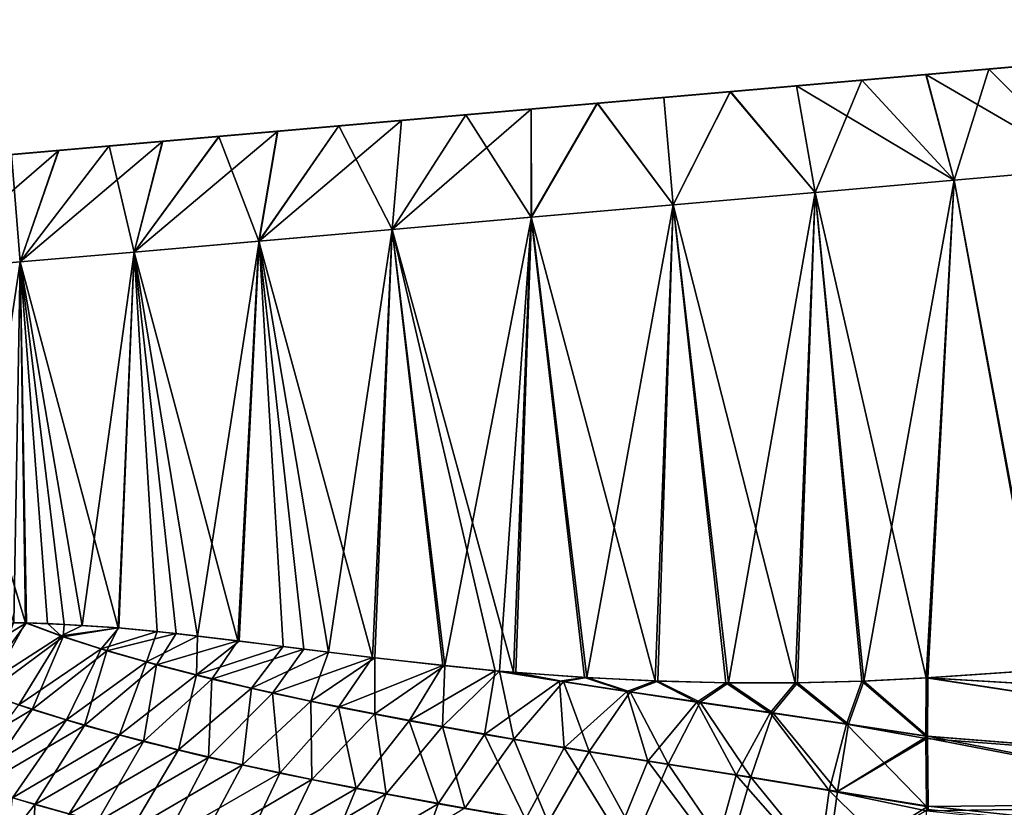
# Model space of a CAD drawing. Header units: metres. Extents: x -155 to 33, y -152 to 27.
# Tile 10 of 133: x -146 to -134, y -89 to -79. Entities that reach past the tile are written whole.
import ezdxf

# ---------------------------------------------------------------- set-up
doc = ezdxf.new("R2010")
doc.units = ezdxf.units.M
doc.layers.add('solid_12_401_042_XXX', color=7, linetype='CONTINUOUS')

msp = doc.modelspace()

# ---------------------------------------------------------------- linework, layer by layer
at = {"layer": 'solid_12_401_042_XXX'}
for points in [[(-127.205193, -79.15226, 0.001402), (-148.537918, -81.018631, -0.001402), (-148.507843, -81.015999, 0.801339)], [(-127.235268, -79.154892, -0.801339), (-148.537918, -81.018631, -0.001402), (-127.205193, -79.15226, 0.001402)], [(-127.235268, -79.154892, -0.801339), (-148.507629, -81.015984, -0.804154), (-148.537918, -81.018631, -0.001402)], [(-127.205193, -79.15226, 0.001402), (-148.507843, -81.015999, 0.801339), (-127.235481, -79.154907, 0.804154)], [(-127.235481, -79.154907, 0.804154), (-148.507843, -81.015999, 0.801339), (-148.418945, -81.008224, 1.594739)], [(-127.235268, -79.154892, -0.801339), (-127.324173, -79.162666, -1.594739), (-148.507629, -81.015984, -0.804154)], [(-127.324173, -79.162666, -1.594739), (-148.418518, -81.008186, -1.597544), (-148.507629, -81.015984, -0.804154)], [(-127.235481, -79.154907, 0.804154), (-148.418945, -81.008224, 1.594739), (-127.324593, -79.162704, 1.597544)], [(-127.324593, -79.162704, 1.597544), (-148.418945, -81.008224, 1.594739), (-148.270721, -80.995255, 2.380908)], [(-127.324173, -79.162666, -1.594739), (-127.472397, -79.175636, -2.380908), (-148.418518, -81.008186, -1.597544)], [(-127.472397, -79.175636, -2.380908), (-148.270081, -80.995201, -2.383682), (-148.418518, -81.008186, -1.597544)], [(-127.324593, -79.162704, 1.597544), (-148.270721, -80.995255, 2.380908), (-127.47303, -79.17569, 2.383682)], [(-127.47303, -79.17569, 2.383682), (-148.270721, -80.995255, 2.380908), (-148.064301, -80.977196, 3.155082)], [(-127.472397, -79.175636, -2.380908), (-127.678818, -79.193695, -3.155082), (-148.270081, -80.995201, -2.383682)], [(-127.678818, -79.193695, -3.155082), (-148.063461, -80.977119, -3.157804), (-148.270081, -80.995201, -2.383682)], [(-127.47303, -79.17569, 2.383682), (-148.064301, -80.977196, 3.155082), (-127.679649, -79.193771, 3.157804)], [(-127.679649, -79.193771, 3.157804), (-148.064301, -80.977196, 3.155082), (-147.801117, -80.95417, 3.91002)], [(-127.678818, -79.193695, -3.155082), (-127.941994, -79.216721, -3.91002), (-148.063461, -80.977119, -3.157804)], [(-127.679649, -79.193771, 3.157804), (-147.801117, -80.95417, 3.91002), (-127.943024, -79.216812, 3.912671)], [(-127.941994, -79.216721, -3.91002), (-147.800095, -80.954079, -3.912671), (-148.063461, -80.977119, -3.157804)], [(-127.943024, -79.216812, 3.912671), (-147.801117, -80.95417, 3.91002), (-147.481934, -80.926247, 4.644897)], [(-127.941994, -79.216721, -3.91002), (-128.261185, -79.244644, -4.644897), (-147.800095, -80.954079, -3.912671)], [(-128.261185, -79.244644, -4.644897), (-147.480698, -80.92614, -4.647458), (-147.800095, -80.954079, -3.912671)], [(-127.943024, -79.216812, 3.912671), (-147.481934, -80.926247, 4.644897), (-128.262405, -79.244759, 4.647458)], [(-128.262405, -79.244759, 4.647458), (-147.481934, -80.926247, 4.644897), (-147.109756, -80.893684, 5.351819)], [(-128.261185, -79.244644, -4.644897), (-128.633362, -79.277206, -5.351819), (-147.480698, -80.92614, -4.647458)], [(-128.633362, -79.277206, -5.351819), (-147.108353, -80.893562, -5.354273), (-147.480698, -80.92614, -4.647458)], [(-128.262405, -79.244759, 4.647458), (-147.109756, -80.893684, 5.351819), (-128.634766, -79.277328, 5.354273)], [(-128.634766, -79.277328, 5.354273), (-147.109756, -80.893684, 5.351819), (-146.684906, -80.856514, 6.030857)], [(-128.633362, -79.277206, -5.351819), (-129.058212, -79.314377, -6.030857), (-147.108353, -80.893562, -5.354273)], [(-129.058212, -79.314377, -6.030857), (-146.683319, -80.856377, -6.033188), (-147.108353, -80.893562, -5.354273)], [(-128.634766, -79.277328, 5.354273), (-146.684906, -80.856514, 6.030857), (-129.059799, -79.314514, 6.033188)], [(-129.059799, -79.314514, 6.033188), (-146.684906, -80.856514, 6.030857), (-146.212036, -80.815147, 6.674117)], [(-129.058212, -79.314377, -6.030857), (-129.531082, -79.355751, -6.674117), (-146.683319, -80.856377, -6.033188)], [(-129.059799, -79.314514, 6.033188), (-146.212036, -80.815147, 6.674117), (-129.532822, -79.355904, 6.676312)], [(-129.531082, -79.355751, -6.674117), (-146.210297, -80.814995, -6.676312), (-146.683319, -80.856377, -6.033188)], [(-129.532822, -79.355904, 6.676312), (-146.212036, -80.815147, 6.674117), (-145.69101, -80.769562, 7.282078)], [(-129.531082, -79.355751, -6.674117), (-130.052109, -79.401337, -7.282078), (-146.210297, -80.814995, -6.676312)], [(-130.052109, -79.401337, -7.282078), (-145.689117, -80.769394, -7.284124), (-146.210297, -80.814995, -6.676312)], [(-129.532822, -79.355904, 6.676312), (-145.69101, -80.769562, 7.282078), (-130.054001, -79.401497, 7.284124)], [(-130.054001, -79.401497, 7.284124), (-145.69101, -80.769562, 7.282078), (-145.12796, -80.720299, 7.847413)], [(-130.052109, -79.401337, -7.282078), (-130.615143, -79.450592, -7.847413), (-145.689117, -80.769394, -7.284124)], [(-130.054001, -79.401497, 7.284124), (-145.12796, -80.720299, 7.847413), (-130.617172, -79.450768, 7.849299)], [(-130.615143, -79.450592, -7.847413), (-145.125946, -80.720123, -7.849299), (-145.689117, -80.769394, -7.284124)], [(-130.617172, -79.450768, 7.849299), (-145.12796, -80.720299, 7.847413), (-144.522461, -80.667328, 8.370596)], [(-130.615143, -79.450592, -7.847413), (-131.220657, -79.503571, -8.370596), (-145.125946, -80.720123, -7.849299)], [(-131.220657, -79.503571, -8.370596), (-144.520309, -80.667137, -8.372313), (-145.125946, -80.720123, -7.849299)], [(-130.617172, -79.450768, 7.849299), (-144.522461, -80.667328, 8.370596), (-131.222794, -79.503754, 8.372313)], [(-131.222794, -79.503754, 8.372313), (-144.522461, -80.667328, 8.370596), (-143.88176, -80.611275, 8.845442)], [(-131.220657, -79.503571, -8.370596), (-131.861359, -79.559624, -8.845442), (-144.520309, -80.667137, -8.372313)], [(-131.861359, -79.559624, -8.845442), (-143.879517, -80.611076, -8.846982), (-144.520309, -80.667137, -8.372313)], [(-131.222794, -79.503754, 8.372313), (-143.88176, -80.611275, 8.845442), (-131.863602, -79.559822, 8.846982)], [(-131.863602, -79.559822, 8.846982), (-143.88176, -80.611275, 8.845442), (-143.205399, -80.552094, 9.272106)], [(-131.861359, -79.559624, -8.845442), (-132.53772, -79.618797, -9.272106), (-143.879517, -80.611076, -8.846982)], [(-131.863602, -79.559822, 8.846982), (-143.205399, -80.552094, 9.272106), (-132.540054, -79.619003, 9.273464)], [(-132.53772, -79.618797, -9.272106), (-143.203049, -80.551895, -9.273464), (-143.879517, -80.611076, -8.846982)], [(-132.540054, -79.619003, 9.273464), (-143.205399, -80.552094, 9.272106), (-142.501251, -80.490494, 9.645895)], [(-132.53772, -79.618797, -9.272106), (-133.241867, -79.680405, -9.645895), (-143.203049, -80.551895, -9.273464)], [(-132.540054, -79.619003, 9.273464), (-142.501251, -80.490494, 9.645895), (-133.244293, -79.680611, 9.647066)], [(-133.241867, -79.680405, -9.645895), (-142.498825, -80.49028, -9.647066), (-143.203049, -80.551895, -9.273464)], [(-133.244293, -79.680611, 9.647066), (-142.501251, -80.490494, 9.645895), (-141.769241, -80.426453, 9.966496)], [(-133.241867, -79.680405, -9.645895), (-133.973877, -79.744446, -9.966496), (-142.498825, -80.49028, -9.647066)], [(-133.973877, -79.744446, -9.966496), (-141.766754, -80.426231, -9.967476), (-142.498825, -80.49028, -9.647066)], [(-133.244293, -79.680611, 9.647066), (-141.769241, -80.426453, 9.966496), (-133.976364, -79.744659, 9.967476)], [(-133.976364, -79.744659, 9.967476), (-141.769241, -80.426453, 9.966496), (-141.017242, -80.360657, 10.23087)], [(-133.973877, -79.744446, -9.966496), (-134.725876, -79.810234, -10.23087), (-141.766754, -80.426231, -9.967476)], [(-133.976364, -79.744659, 9.967476), (-141.017242, -80.360657, 10.23087), (-134.728424, -79.810455, 10.231658)], [(-133.976364, -79.744659, 9.967476), (-134.728424, -79.810455, 10.231658), (-132.793152, -80.938972, 10.915717)], [(-134.389954, -81.078674, -11.513621), (-134.725876, -79.810234, -10.23087), (-133.973877, -79.744446, -9.966496)], [(-132.791779, -80.938858, -10.91509), (-134.389954, -81.078674, -11.513621), (-133.973877, -79.744446, -9.966496)], [(-133.244293, -79.680611, 9.647066), (-133.976364, -79.744659, 9.967476), (-132.793152, -80.938972, 10.915717)], [(-132.791779, -80.938858, -10.91509), (-133.973877, -79.744446, -9.966496), (-133.241867, -79.680405, -9.645895)], [(-134.725876, -79.810234, -10.23087), (-141.014694, -80.360435, -10.231658), (-141.766754, -80.426231, -9.967476)], [(-134.728424, -79.810455, 10.231658), (-141.017242, -80.360657, 10.23087), (-140.246063, -80.29319, 10.438274)], [(-134.725876, -79.810234, -10.23087), (-135.497055, -79.877701, -10.438274), (-141.014694, -80.360435, -10.231658)], [(-135.497055, -79.877701, -10.438274), (-140.243484, -80.292961, -10.438867), (-141.014694, -80.360435, -10.231658)], [(-134.728424, -79.810455, 10.231658), (-140.246063, -80.29319, 10.438274), (-135.499634, -79.87793, 10.438867)], [(-135.499634, -79.87793, 10.438867), (-140.246063, -80.29319, 10.438274), (-139.462875, -80.22467, 10.587274)], [(-135.497055, -79.877701, -10.438274), (-136.280243, -79.946228, -10.587274), (-140.243484, -80.292961, -10.438867)], [(-135.499634, -79.87793, 10.438867), (-139.462875, -80.22467, 10.587274), (-136.282852, -79.946449, 10.587668)], [(-135.499634, -79.87793, 10.438867), (-136.282852, -79.946449, 10.587668), (-134.391388, -81.078804, 11.514047)], [(-136.056702, -81.224503, -11.877729), (-136.280243, -79.946228, -10.587274), (-135.497055, -79.877701, -10.438274)], [(-134.389954, -81.078674, -11.513621), (-136.056702, -81.224503, -11.877729), (-135.497055, -79.877701, -10.438274)], [(-134.728424, -79.810455, 10.231658), (-135.499634, -79.87793, 10.438867), (-134.391388, -81.078804, 11.514047)], [(-134.389954, -81.078674, -11.513621), (-135.497055, -79.877701, -10.438274), (-134.725876, -79.810234, -10.23087)], [(-134.728424, -79.810455, 10.231658), (-134.391388, -81.078804, 11.514047), (-132.793152, -80.938972, 10.915717)], [(-136.280243, -79.946228, -10.587274), (-139.460266, -80.224442, -10.587668), (-140.243484, -80.292961, -10.438867)], [(-136.282852, -79.946449, 10.587668), (-139.462875, -80.22467, 10.587274), (-138.669876, -80.155289, 10.676924)], [(-136.280243, -79.946228, -10.587274), (-137.073242, -80.015602, -10.676924), (-139.460266, -80.224442, -10.587668)], [(-137.073242, -80.015602, -10.676924), (-138.667236, -80.15506, -10.677121), (-139.460266, -80.224442, -10.587668)], [(-136.282852, -79.946449, 10.587668), (-138.669876, -80.155289, 10.676924), (-137.075867, -80.015831, 10.677121)], [(-137.075867, -80.015831, 10.677121), (-138.669876, -80.155289, 10.676924), (-137.872879, -80.085564, 10.707107)], [(-137.073242, -80.015602, -10.676924), (-137.870239, -80.085335, -10.707107), (-138.667236, -80.15506, -10.677121)], [(-137.075867, -80.015831, 10.677121), (-137.872879, -80.085564, 10.707107), (-137.759628, -81.373489, 12)], [(-137.758118, -81.373352, -12), (-137.870239, -80.085335, -10.707107), (-137.073242, -80.015602, -10.676924)], [(-137.075867, -80.015831, 10.677121), (-137.759628, -81.373489, 12), (-136.058197, -81.224632, 11.877944)], [(-136.056702, -81.224503, -11.877729), (-137.758118, -81.373352, -12), (-137.073242, -80.015602, -10.676924)], [(-136.282852, -79.946449, 10.587668), (-137.075867, -80.015831, 10.677121), (-136.058197, -81.224632, 11.877944)], [(-136.056702, -81.224503, -11.877729), (-137.073242, -80.015602, -10.676924), (-136.280243, -79.946228, -10.587274)], [(-136.282852, -79.946449, 10.587668), (-136.058197, -81.224632, 11.877944), (-134.391388, -81.078804, 11.514047)], [(-137.872879, -80.085564, 10.707107), (-138.669876, -80.155289, 10.676924), (-137.759628, -81.373489, 12)], [(-137.758118, -81.373352, -12), (-138.667236, -80.15506, -10.677121), (-137.870239, -80.085335, -10.707107)], [(-141.126358, -81.668037, -11.514047), (-140.243484, -80.292961, -10.438867), (-139.460266, -80.224442, -10.587668)], [(-139.459549, -81.522209, -11.877944), (-141.126358, -81.668037, -11.514047), (-139.460266, -80.224442, -10.587668)], [(-139.462875, -80.22467, 10.587274), (-140.246063, -80.29319, 10.438274), (-139.461044, -81.522339, 11.877729)], [(-138.669876, -80.155289, 10.676924), (-139.462875, -80.22467, 10.587274), (-139.461044, -81.522339, 11.877729)], [(-138.669876, -80.155289, 10.676924), (-139.461044, -81.522339, 11.877729), (-137.759628, -81.373489, 12)], [(-139.459549, -81.522209, -11.877944), (-139.460266, -80.224442, -10.587668), (-138.667236, -80.15506, -10.677121)], [(-137.758118, -81.373352, -12), (-139.459549, -81.522209, -11.877944), (-138.667236, -80.15506, -10.677121)], [(-142.724594, -81.807861, -10.915717), (-141.766754, -80.426231, -9.967476), (-141.014694, -80.360435, -10.231658)], [(-141.126358, -81.668037, -11.514047), (-142.724594, -81.807861, -10.915717), (-141.014694, -80.360435, -10.231658)], [(-141.017242, -80.360657, 10.23087), (-141.769241, -80.426453, 9.966496), (-141.127792, -81.668159, 11.513621)], [(-140.246063, -80.29319, 10.438274), (-141.127792, -81.668159, 11.513621), (-139.461044, -81.522339, 11.877729)], [(-140.246063, -80.29319, 10.438274), (-141.017242, -80.360657, 10.23087), (-141.127792, -81.668159, 11.513621)], [(-141.126358, -81.668037, -11.514047), (-141.014694, -80.360435, -10.231658), (-140.243484, -80.292961, -10.438867)], [(-144.221725, -81.938843, -10.095139), (-143.203049, -80.551895, -9.273464), (-142.498825, -80.49028, -9.647066)], [(-142.724594, -81.807861, -10.915717), (-144.221725, -81.938843, -10.095139), (-142.498825, -80.49028, -9.647066)], [(-142.501251, -80.490494, 9.645895), (-143.205399, -80.552094, 9.272106), (-142.725967, -81.807983, 10.91509)], [(-141.769241, -80.426453, 9.966496), (-142.725967, -81.807983, 10.91509), (-141.127792, -81.668159, 11.513621)], [(-141.769241, -80.426453, 9.966496), (-142.501251, -80.490494, 9.645895), (-142.725967, -81.807983, 10.91509)], [(-142.724594, -81.807861, -10.915717), (-142.498825, -80.49028, -9.647066), (-141.766754, -80.426231, -9.967476)], [(-145.58728, -82.058319, -9.069016), (-144.520309, -80.667137, -8.372313), (-143.879517, -80.611076, -8.846982)], [(-144.221725, -81.938843, -10.095139), (-145.58728, -82.058319, -9.069016), (-143.879517, -80.611076, -8.846982)], [(-143.88176, -80.611275, 8.845442), (-144.522461, -80.667328, 8.370596), (-144.222992, -81.938957, 10.094321)], [(-143.205399, -80.552094, 9.272106), (-144.222992, -81.938957, 10.094321), (-142.725967, -81.807983, 10.91509)], [(-143.205399, -80.552094, 9.272106), (-143.88176, -80.611275, 8.845442), (-144.222992, -81.938957, 10.094321)], [(-144.221725, -81.938843, -10.095139), (-143.879517, -80.611076, -8.846982), (-143.203049, -80.551895, -9.273464)], [(-146.793427, -82.163841, -7.858244), (-145.689117, -80.769394, -7.284124), (-145.125946, -80.720123, -7.849299)], [(-145.58728, -82.058319, -9.069016), (-146.793427, -82.163841, -7.858244), (-145.125946, -80.720123, -7.849299)], [(-145.12796, -80.720299, 7.847413), (-145.69101, -80.769562, 7.282078), (-145.588409, -82.058418, 9.068027)], [(-144.522461, -80.667328, 8.370596), (-145.588409, -82.058418, 9.068027), (-144.222992, -81.938957, 10.094321)], [(-144.522461, -80.667328, 8.370596), (-145.12796, -80.720299, 7.847413), (-145.588409, -82.058418, 9.068027)], [(-145.58728, -82.058319, -9.069016), (-145.125946, -80.720123, -7.849299), (-144.520309, -80.667137, -8.372313)], [(-145.69101, -80.769562, 7.282078), (-146.794418, -82.163925, 7.857101), (-145.588409, -82.058418, 9.068027)], [(-132.793152, -80.938972, 10.915717), (-134.391388, -81.078804, 11.514047), (-133.317947, -86.951027, 11.335472)], [(-132.791779, -80.938858, -10.91509), (-133.302887, -86.949562, -11.330202), (-134.389954, -81.078674, -11.513621)], [(-134.391388, -81.078804, 11.514047), (-136.058197, -81.224632, 11.877944), (-134.72699, -87.047729, 11.731171)], [(-134.389954, -81.078674, -11.513621), (-135.471786, -87.086929, -11.867187), (-136.056702, -81.224503, -11.877729)], [(-134.389954, -81.078674, -11.513621), (-134.707382, -87.046669, -11.726928), (-135.471786, -87.086929, -11.867187)], [(-134.391388, -81.078804, 11.514047), (-134.72699, -87.047729, 11.731171), (-133.317947, -86.951027, 11.335472)], [(-134.389954, -81.078674, -11.513621), (-133.302887, -86.949562, -11.330202), (-134.707382, -87.046669, -11.726928)], [(-136.058197, -81.224632, 11.877944), (-137.759628, -81.373489, 12), (-136.297806, -87.107307, 11.961878)], [(-136.056702, -81.224503, -11.877729), (-137.097809, -87.106316, -11.998948), (-137.758118, -81.373352, -12)], [(-136.056702, -81.224503, -11.877729), (-136.268311, -87.106956, -11.959491), (-137.097809, -87.106316, -11.998948)], [(-136.058197, -81.224632, 11.877944), (-136.297806, -87.107307, 11.961878), (-135.497406, -87.08773, 11.870997)], [(-136.056702, -81.224503, -11.877729), (-135.471786, -87.086929, -11.867187), (-136.268311, -87.106956, -11.959491)], [(-136.058197, -81.224632, 11.877944), (-135.497406, -87.08773, 11.870997), (-134.72699, -87.047729, 11.731171)], [(-137.759628, -81.373489, 12), (-139.461044, -81.522339, 11.877729), (-137.975586, -87.084061, 11.978764)], [(-137.758118, -81.373352, -12), (-138.793961, -87.043007, -11.902669), (-139.459549, -81.522209, -11.877944)], [(-137.758118, -81.373352, -12), (-137.945038, -87.085213, -11.980532), (-138.793961, -87.043007, -11.902669)], [(-137.759628, -81.373489, 12), (-137.975586, -87.084061, 11.978764), (-137.128693, -87.105942, 11.999315)], [(-137.758118, -81.373352, -12), (-137.097809, -87.106316, -11.998948), (-137.945038, -87.085213, -11.980532)], [(-137.759628, -81.373489, 12), (-137.128693, -87.105942, 11.999315), (-136.297806, -87.107307, 11.961878)], [(-139.461044, -81.522339, 11.877729), (-141.127792, -81.668159, 11.513621), (-139.67215, -86.979355, 11.758656)], [(-139.459549, -81.522209, -11.877944), (-140.496414, -86.9002, -11.563024), (-141.126358, -81.668037, -11.514047)], [(-139.459549, -81.522209, -11.877944), (-139.840408, -86.964966, -11.723548), (-140.496414, -86.9002, -11.563024)], [(-139.459549, -81.522209, -11.877944), (-139.645065, -86.981636, -11.764077), (-139.840408, -86.964966, -11.723548)], [(-139.461044, -81.522339, 11.877729), (-139.67215, -86.979355, 11.758656), (-138.822998, -87.041229, 11.898945)], [(-139.459549, -81.522209, -11.877944), (-138.793961, -87.043007, -11.902669), (-139.645065, -86.981636, -11.764077)], [(-139.461044, -81.522339, 11.877729), (-138.822998, -87.041229, 11.898945), (-137.975586, -87.084061, 11.978764)], [(-141.127792, -81.668159, 11.513621), (-142.725967, -81.807983, 10.91509), (-141.362274, -86.803574, 11.291255)], [(-141.126358, -81.668037, -11.514047), (-141.891449, -86.739525, -11.089725), (-142.724594, -81.807861, -10.915717)], [(-141.126358, -81.668037, -11.514047), (-141.338013, -86.806465, -11.29983), (-141.891449, -86.739525, -11.089725)], [(-141.127792, -81.668159, 11.513621), (-141.362274, -86.803574, 11.291255), (-140.522308, -86.897499, 11.5559)], [(-141.126358, -81.668037, -11.514047), (-140.496414, -86.9002, -11.563024), (-141.338013, -86.806465, -11.29983)], [(-141.127792, -81.668159, 11.513621), (-139.891586, -86.960381, 11.712382), (-139.67215, -86.979355, 11.758656)], [(-141.127792, -81.668159, 11.513621), (-140.522308, -86.897499, 11.5559), (-139.891586, -86.960381, 11.712382)], [(-142.725967, -81.807983, 10.91509), (-144.222992, -81.938957, 10.094321), (-142.978226, -86.602417, 10.583878)], [(-142.724594, -81.807861, -10.915717), (-143.463135, -86.545746, -10.314162), (-144.221725, -81.938843, -10.095139)], [(-142.724594, -81.807861, -10.915717), (-142.960724, -86.604576, -10.593076), (-143.463135, -86.545746, -10.314162)], [(-142.725967, -81.807983, 10.91509), (-142.978226, -86.602417, 10.583878), (-142.18663, -86.701721, 10.965012)], [(-142.724594, -81.807861, -10.915717), (-142.435623, -86.669479, -10.852653), (-142.960724, -86.604576, -10.593076)], [(-142.725967, -81.807983, 10.91509), (-142.18663, -86.701721, 10.965012), (-141.362274, -86.803574, 11.291255)], [(-142.724594, -81.807861, -10.915717), (-141.891449, -86.739525, -11.089725), (-142.435623, -86.669479, -10.852653)], [(-144.222992, -81.938957, 10.094321), (-145.588409, -82.058418, 9.068027), (-144.414978, -86.447769, 9.693922)], [(-144.221725, -81.938843, -10.095139), (-144.844894, -86.417015, -9.368589), (-145.58728, -82.058319, -9.069016)], [(-144.221725, -81.938843, -10.095139), (-144.40686, -86.448448, -9.699777), (-144.844894, -86.417015, -9.368589)], [(-144.222992, -81.938957, 10.094321), (-144.414978, -86.447769, 9.693922), (-143.71933, -86.516472, 10.159666)], [(-144.221725, -81.938843, -10.095139), (-143.945267, -86.491943, -10.016065), (-144.40686, -86.448448, -9.699777)], [(-144.222992, -81.938957, 10.094321), (-143.71933, -86.516472, 10.159666), (-142.978226, -86.602417, 10.583878)], [(-144.221725, -81.938843, -10.095139), (-143.463135, -86.545746, -10.314162), (-143.945267, -86.491943, -10.016065)], [(-145.588409, -82.058418, 9.068027), (-146.794418, -82.163925, 7.857101), (-145.522644, -86.387535, 8.788116)], [(-145.58728, -82.058319, -9.069016), (-146.240616, -86.389114, -8.064008), (-146.793427, -82.163841, -7.858244)], [(-145.58728, -82.058319, -9.069016), (-145.664215, -86.384743, -8.655068), (-146.240616, -86.389114, -8.064008)], [(-145.58728, -82.058319, -9.069016), (-145.512436, -86.387779, -8.797537), (-145.664215, -86.384743, -8.655068)], [(-145.588409, -82.058418, 9.068027), (-145.522644, -86.387535, 8.788116), (-145.061218, -86.404861, 9.192852)], [(-145.588409, -82.058418, 9.068027), (-145.061218, -86.404861, 9.192852), (-144.414978, -86.447769, 9.693922)], [(-145.58728, -82.058319, -9.069016), (-144.844894, -86.417015, -9.368589), (-145.261703, -86.395821, -9.022202)], [(-145.58728, -82.058319, -9.069016), (-145.261703, -86.395821, -9.022202), (-145.512436, -86.387779, -8.797537)], [(-146.794418, -82.163925, 7.857101), (-145.668442, -86.384689, 8.651031), (-145.522644, -86.387535, 8.788116)], [(-146.536377, -87.012245, -9.084225), (-145.664215, -86.384743, -8.655068), (-145.512436, -86.387779, -8.797537)], [(-146.102585, -87.190903, -9.820145), (-146.536377, -87.012245, -9.084225), (-145.512436, -86.387779, -8.797537)], [(-146.102585, -87.190903, -9.820145), (-145.512436, -86.387779, -8.797537), (-145.095261, -86.542213, -9.445578)], [(-145.668442, -86.384689, 8.651031), (-145.994446, -87.23658, 9.986641), (-145.522644, -86.387535, 8.788116)], [(-145.522644, -86.387535, 8.788116), (-145.994446, -87.23658, 9.986641), (-145.072189, -86.55481, 9.486263)], [(-145.061218, -86.404861, 9.192852), (-145.522644, -86.387535, 8.788116), (-145.072189, -86.55481, 9.486263)], [(-145.095261, -86.542213, -9.445578), (-145.512436, -86.387779, -8.797537), (-145.261703, -86.395821, -9.022202)], [(-145.095261, -86.542213, -9.445578), (-145.261703, -86.395821, -9.022202), (-144.844894, -86.417015, -9.368589)], [(-144.414978, -86.447769, 9.693922), (-145.061218, -86.404861, 9.192852), (-145.072189, -86.55481, 9.486263)], [(-145.095261, -86.542213, -9.445578), (-144.844894, -86.417015, -9.368589), (-144.40686, -86.448448, -9.699777)], [(-144.615875, -86.69693, -10.036445), (-145.095261, -86.542213, -9.445578), (-144.40686, -86.448448, -9.699777)], [(-144.414978, -86.447769, 9.693922), (-145.072189, -86.55481, 9.486263), (-144.549347, -86.721695, 10.116951)], [(-144.615875, -86.69693, -10.036445), (-144.40686, -86.448448, -9.699777), (-143.945267, -86.491943, -10.016065)], [(-144.074829, -86.853691, -10.574802), (-144.615875, -86.69693, -10.036445), (-143.945267, -86.491943, -10.016065)], [(-143.71933, -86.516472, 10.159666), (-144.414978, -86.447769, 9.693922), (-144.549347, -86.721695, 10.116951)], [(-143.71933, -86.516472, 10.159666), (-144.549347, -86.721695, 10.116951), (-143.954987, -86.890938, 10.687201)], [(-144.074829, -86.853691, -10.574802), (-143.945267, -86.491943, -10.016065), (-143.463135, -86.545746, -10.314162)], [(-142.978226, -86.602417, 10.583878), (-143.71933, -86.516472, 10.159666), (-143.954987, -86.890938, 10.687201)], [(-145.602692, -87.369148, -10.48898), (-146.102585, -87.190903, -9.820145), (-145.095261, -86.542213, -9.445578)], [(-145.072189, -86.55481, 9.486263), (-145.994446, -87.23658, 9.986641), (-145.444, -87.426155, 10.679199)], [(-145.602692, -87.369148, -10.48898), (-145.095261, -86.542213, -9.445578), (-144.615875, -86.69693, -10.036445)], [(-145.072189, -86.55481, 9.486263), (-145.444, -87.426155, 10.679199), (-144.549347, -86.721695, 10.116951)], [(-143.473434, -87.011765, -11.063328), (-144.074829, -86.853691, -10.574802), (-143.463135, -86.545746, -10.314162)], [(-142.978226, -86.602417, 10.583878), (-143.954987, -86.890938, 10.687201), (-143.291382, -87.061325, 11.200257)], [(-143.473434, -87.011765, -11.063328), (-143.463135, -86.545746, -10.314162), (-142.960724, -86.604576, -10.593076)], [(-143.473434, -87.011765, -11.063328), (-142.960724, -86.604576, -10.593076), (-142.435623, -86.669479, -10.852653)], [(-142.18663, -86.701721, 10.965012), (-142.978226, -86.602417, 10.583878), (-143.291382, -87.061325, 11.200257)], [(-145.034042, -87.548302, -11.095753), (-145.602692, -87.369148, -10.48898), (-144.615875, -86.69693, -10.036445)], [(-144.549347, -86.721695, 10.116951), (-145.444, -87.426155, 10.679199), (-144.815323, -87.617073, 11.303336)], [(-145.034042, -87.548302, -11.095753), (-144.615875, -86.69693, -10.036445), (-144.074829, -86.853691, -10.574802)], [(-144.549347, -86.721695, 10.116951), (-144.815323, -87.617073, 11.303336), (-143.954987, -86.890938, 10.687201)], [(-142.814713, -87.169662, -11.50441), (-143.473434, -87.011765, -11.063328), (-142.435623, -86.669479, -10.852653)], [(-142.18663, -86.701721, 10.965012), (-143.291382, -87.061325, 11.200257), (-142.562286, -87.231003, 11.659104)], [(-142.814713, -87.169662, -11.50441), (-142.435623, -86.669479, -10.852653), (-141.891449, -86.739525, -11.089725)], [(-142.1017, -87.325966, -11.900539), (-142.814713, -87.169662, -11.50441), (-141.891449, -86.739525, -11.089725)], [(-141.362274, -86.803574, 11.291255), (-142.18663, -86.701721, 10.965012), (-142.562286, -87.231003, 11.659104)], [(-142.1017, -87.325966, -11.900539), (-141.891449, -86.739525, -11.089725), (-141.338013, -86.806465, -11.29983)], [(-144.395935, -87.728722, -11.645036), (-145.034042, -87.548302, -11.095753), (-144.074829, -86.853691, -10.574802)], [(-144.395935, -87.728722, -11.645036), (-144.074829, -86.853691, -10.574802), (-143.473434, -87.011765, -11.063328)], [(-141.362274, -86.803574, 11.291255), (-142.562286, -87.231003, 11.659104), (-141.77153, -87.398453, 12.067122)], [(-141.337479, -87.480011, -12.255003), (-142.1017, -87.325966, -11.900539), (-141.338013, -86.806465, -11.29983)], [(-141.362274, -86.803574, 11.291255), (-141.77153, -87.398453, 12.067122), (-140.522308, -86.897499, 11.5559)], [(-141.337479, -87.480011, -12.255003), (-141.338013, -86.806465, -11.29983), (-140.496414, -86.9002, -11.563024)], [(-143.954987, -86.890938, 10.687201), (-144.815323, -87.617073, 11.303336), (-144.109055, -87.808983, 11.864168)], [(-143.954987, -86.890938, 10.687201), (-144.109055, -87.808983, 11.864168), (-143.291382, -87.061325, 11.200257)], [(-141.77153, -87.398453, 12.067122), (-140.923004, -87.563095, 12.428706), (-140.522308, -86.897499, 11.5559)], [(-140.525223, -87.631439, -12.57145), (-141.337479, -87.480011, -12.255003), (-140.496414, -86.9002, -11.563024)], [(-140.923004, -87.563095, 12.428706), (-139.891586, -86.960381, 11.712382), (-140.522308, -86.897499, 11.5559)], [(-140.923004, -87.563095, 12.428706), (-140.020599, -87.724548, 12.748409), (-139.891586, -86.960381, 11.712382)], [(-140.525223, -87.631439, -12.57145), (-140.496414, -86.9002, -11.563024), (-139.840408, -86.964966, -11.723548)], [(-139.667786, -87.780258, -12.853459), (-140.525223, -87.631439, -12.57145), (-139.840408, -86.964966, -11.723548)], [(-140.020599, -87.724548, 12.748409), (-139.12294, -87.085182, 11.954767), (-139.891586, -86.960381, 11.712382)], [(-139.67215, -86.979355, 11.758656), (-139.891586, -86.960381, 11.712382), (-139.12294, -87.085182, 11.954767)], [(-139.075317, -87.088707, -11.96241), (-139.840408, -86.964966, -11.723548), (-139.645065, -86.981636, -11.764077)], [(-139.667786, -87.780258, -12.853459), (-139.840408, -86.964966, -11.723548), (-139.075317, -87.088707, -11.96241)], [(-138.822998, -87.041229, 11.898945), (-139.67215, -86.979355, 11.758656), (-139.12294, -87.085182, 11.954767)], [(-139.075317, -87.088707, -11.96241), (-139.645065, -86.981636, -11.764077), (-138.793961, -87.043007, -11.902669)], [(-125.253349, -87.60556, 11.499938), (-133.317947, -86.951027, 11.335472), (-134.72699, -87.047729, 11.731171)], [(-125.253357, -87.605423, -11.49967), (-134.707382, -87.046669, -11.726928), (-133.302887, -86.949562, -11.330202)], [(-143.690811, -87.909126, -12.14063), (-144.395935, -87.728722, -11.645036), (-143.473434, -87.011765, -11.063328)], [(-143.291382, -87.061325, 11.200257), (-144.109055, -87.808983, 11.864168), (-143.328491, -88.000175, 12.366182)], [(-143.690811, -87.909126, -12.14063), (-143.473434, -87.011765, -11.063328), (-142.814713, -87.169662, -11.50441)], [(-143.291382, -87.061325, 11.200257), (-143.328491, -88.000175, 12.366182), (-142.562286, -87.231003, 11.659104)], [(-140.020599, -87.724548, 12.748409), (-139.066711, -87.884254, 13.030393), (-139.12294, -87.085182, 11.954767)], [(-138.766205, -87.92868, -13.104137), (-139.667786, -87.780258, -12.853459), (-139.075317, -87.088707, -11.96241)], [(-138.822998, -87.041229, 11.898945), (-139.12294, -87.085182, 11.954767), (-138.316376, -87.210243, 12.171844)], [(-139.066711, -87.884254, 13.030393), (-138.316376, -87.210243, 12.171844), (-139.12294, -87.085182, 11.954767)], [(-138.273193, -87.212746, -12.176404), (-139.075317, -87.088707, -11.96241), (-138.793961, -87.043007, -11.902669)], [(-138.766205, -87.92868, -13.104137), (-139.075317, -87.088707, -11.96241), (-138.273193, -87.212746, -12.176404)], [(-137.975586, -87.084061, 11.978764), (-138.822998, -87.041229, 11.898945), (-138.316376, -87.210243, 12.171844)], [(-138.273193, -87.212746, -12.176404), (-138.793961, -87.043007, -11.902669), (-137.945038, -87.085213, -11.980532)], [(-137.975586, -87.084061, 11.978764), (-138.316376, -87.210243, 12.171844), (-137.474716, -87.336563, 12.36481)], [(-137.436478, -87.33815, -12.366812), (-138.273193, -87.212746, -12.176404), (-137.945038, -87.085213, -11.980532)], [(-137.128693, -87.105942, 11.999315), (-137.975586, -87.084061, 11.978764), (-137.474716, -87.336563, 12.36481)], [(-137.436478, -87.33815, -12.366812), (-137.945038, -87.085213, -11.980532), (-137.097809, -87.106316, -11.998948)], [(-137.128693, -87.105942, 11.999315), (-137.474716, -87.336563, 12.36481), (-136.597092, -87.466965, 12.537139)], [(-136.564301, -87.467674, -12.537063), (-137.436478, -87.33815, -12.366812), (-137.097809, -87.106316, -11.998948)], [(-136.297806, -87.107307, 11.961878), (-137.128693, -87.105942, 11.999315), (-136.597092, -87.466965, 12.537139)], [(-136.564301, -87.467674, -12.537063), (-137.097809, -87.106316, -11.998948), (-136.268311, -87.106956, -11.959491)], [(-136.297806, -87.107307, 11.961878), (-136.597092, -87.466965, 12.537139), (-135.682419, -87.603706, 12.693209)], [(-135.655655, -87.603477, -12.691486), (-136.564301, -87.467674, -12.537063), (-136.268311, -87.106956, -11.959491)], [(-135.497406, -87.08773, 11.870997), (-136.297806, -87.107307, 11.961878), (-135.682419, -87.603706, 12.693209)], [(-135.655655, -87.603477, -12.691486), (-136.268311, -87.106956, -11.959491), (-135.471786, -87.086929, -11.867187)], [(-135.497406, -87.08773, 11.870997), (-135.682419, -87.603706, 12.693209), (-134.731369, -87.746445, 12.839769)], [(-135.655655, -87.603477, -12.691486), (-135.471786, -87.086929, -11.867187), (-134.711258, -87.745239, -12.836947)], [(-135.497406, -87.08773, 11.870997), (-134.731369, -87.746445, 12.839769), (-134.72699, -87.047729, 11.731171)], [(-135.471786, -87.086929, -11.867187), (-134.707382, -87.046669, -11.726928), (-134.711258, -87.745239, -12.836947)], [(-125.247986, -88.498795, 12.945915), (-134.72699, -87.047729, 11.731171), (-134.731369, -87.746445, 12.839769)], [(-125.247986, -88.498795, 12.945915), (-125.253349, -87.60556, 11.499938), (-134.72699, -87.047729, 11.731171)], [(-125.247986, -88.498634, -12.945692), (-134.711258, -87.745239, -12.836947), (-134.707382, -87.046669, -11.726928)], [(-125.253357, -87.605423, -11.49967), (-125.247986, -88.498634, -12.945692), (-134.707382, -87.046669, -11.726928)], [(-142.921509, -88.088081, -12.586267), (-143.690811, -87.909126, -12.14063), (-142.814713, -87.169662, -11.50441)], [(-142.562286, -87.231003, 11.659104), (-143.328491, -88.000175, 12.366182), (-142.477005, -88.189148, 12.813927)], [(-142.921509, -88.088081, -12.586267), (-142.814713, -87.169662, -11.50441), (-142.1017, -87.325966, -11.900539)], [(-142.562286, -87.231003, 11.659104), (-142.477005, -88.189148, 12.813927), (-141.77153, -87.398453, 12.067122)], [(-139.066711, -87.884254, 13.030393), (-138.061508, -88.046188, 13.278132), (-138.316376, -87.210243, 12.171844)], [(-137.820145, -88.080276, -13.326067), (-138.766205, -87.92868, -13.104137), (-138.273193, -87.212746, -12.176404)], [(-138.061508, -88.046188, 13.278132), (-137.474716, -87.336563, 12.36481), (-138.316376, -87.210243, 12.171844)], [(-137.820145, -88.080276, -13.326067), (-138.273193, -87.212746, -12.176404), (-137.436478, -87.33815, -12.366812)], [(-146.671173, -88.158432, 10.760934), (-145.444, -87.426155, 10.679199), (-145.994446, -87.23658, 9.986641)], [(-142.090866, -88.264771, -12.985886), (-142.921509, -88.088081, -12.586267), (-142.1017, -87.325966, -11.900539)], [(-142.090866, -88.264771, -12.985886), (-142.1017, -87.325966, -11.900539), (-141.337479, -87.480011, -12.255003)], [(-138.061508, -88.046188, 13.278132), (-137.003571, -88.215424, 13.494533), (-137.474716, -87.336563, 12.36481)], [(-136.828278, -88.239143, -13.52166), (-137.820145, -88.080276, -13.326067), (-137.436478, -87.33815, -12.366812)], [(-137.003571, -88.215424, 13.494533), (-136.597092, -87.466965, 12.537139), (-137.474716, -87.336563, 12.36481)], [(-136.828278, -88.239143, -13.52166), (-137.436478, -87.33815, -12.366812), (-136.564301, -87.467674, -12.537063)], [(-146.671173, -88.158432, 10.760934), (-146.08226, -88.36245, 11.45495), (-145.444, -87.426155, 10.679199)], [(-146.283264, -88.29081, -11.230221), (-145.602692, -87.369148, -10.48898), (-145.034042, -87.548302, -11.095753)], [(-146.08226, -88.36245, 11.45495), (-144.815323, -87.617073, 11.303336), (-145.444, -87.426155, 10.679199)], [(-141.77153, -87.398453, 12.067122), (-142.477005, -88.189148, 12.813927), (-141.558105, -88.375465, 13.2123)], [(-141.77153, -87.398453, 12.067122), (-141.558105, -88.375465, 13.2123), (-140.923004, -87.563095, 12.428706)], [(-137.003571, -88.215424, 13.494533), (-135.8909, -88.396133, 13.683997), (-136.597092, -87.466965, 12.537139)], [(-135.788956, -88.408302, -13.694848), (-136.828278, -88.239143, -13.52166), (-136.564301, -87.467674, -12.537063)], [(-135.8909, -88.396133, 13.683997), (-135.682419, -87.603706, 12.693209), (-136.597092, -87.466965, 12.537139)], [(-135.788956, -88.408302, -13.694848), (-136.564301, -87.467674, -12.537063), (-135.655655, -87.603477, -12.691486)], [(-145.678406, -88.48391, -11.843612), (-146.283264, -88.29081, -11.230221), (-145.034042, -87.548302, -11.095753)], [(-145.678406, -88.48391, -11.843612), (-145.034042, -87.548302, -11.095753), (-144.395935, -87.728722, -11.645036)], [(-141.201828, -88.439056, -13.343642), (-142.090866, -88.264771, -12.985886), (-141.337479, -87.480011, -12.255003)], [(-140.923004, -87.563095, 12.428706), (-141.558105, -88.375465, 13.2123), (-140.575256, -88.559006, 13.566289)], [(-141.201828, -88.439056, -13.343642), (-141.337479, -87.480011, -12.255003), (-140.525223, -87.631439, -12.57145)], [(-140.923004, -87.563095, 12.428706), (-140.575256, -88.559006, 13.566289), (-140.020599, -87.724548, 12.748409)], [(-146.08226, -88.36245, 11.45495), (-145.413574, -88.567085, 12.079757), (-144.815323, -87.617073, 11.303336)], [(-145.413574, -88.567085, 12.079757), (-144.109055, -87.808983, 11.864168), (-144.815323, -87.617073, 11.303336)], [(-140.257202, -88.611015, -13.663592), (-141.201828, -88.439056, -13.343642), (-140.525223, -87.631439, -12.57145)], [(-140.257202, -88.611015, -13.663592), (-140.525223, -87.631439, -12.57145), (-139.667786, -87.780258, -12.853459)], [(-135.8909, -88.396133, 13.683997), (-134.722855, -88.587608, 13.855558), (-135.682419, -87.603706, 12.693209)], [(-135.788956, -88.408302, -13.694848), (-135.655655, -87.603477, -12.691486), (-134.711258, -87.745239, -12.836947)], [(-134.731079, -87.774925, 12.8789), (-134.731369, -87.746445, 12.839769), (-135.682419, -87.603706, 12.693209)], [(-134.722855, -88.587608, 13.855558), (-134.731079, -87.774925, 12.8789), (-135.682419, -87.603706, 12.693209)], [(-145.002182, -88.677643, -12.398616), (-145.678406, -88.48391, -11.843612), (-144.395935, -87.728722, -11.645036)], [(-145.413574, -88.567085, 12.079757), (-144.665817, -88.771988, 12.641436), (-144.109055, -87.808983, 11.864168)], [(-145.002182, -88.677643, -12.398616), (-144.395935, -87.728722, -11.645036), (-143.690811, -87.909126, -12.14063)], [(-144.665817, -88.771988, 12.641436), (-143.328491, -88.000175, 12.366182), (-144.109055, -87.808983, 11.864168)], [(-140.020599, -87.724548, 12.748409), (-140.575256, -88.559006, 13.566289), (-139.530762, -88.74147, 13.879796)], [(-139.258118, -88.783157, -13.948327), (-140.257202, -88.611015, -13.663592), (-139.667786, -87.780258, -12.853459)], [(-140.020599, -87.724548, 12.748409), (-139.530762, -88.74147, 13.879796), (-139.066711, -87.884254, 13.030393)], [(-139.258118, -88.783157, -13.948327), (-139.667786, -87.780258, -12.853459), (-138.766205, -87.92868, -13.104137)], [(-135.788956, -88.408302, -13.694848), (-134.711258, -87.745239, -12.836947), (-134.710968, -87.770958, -12.872339)], [(-135.788956, -88.408302, -13.694848), (-134.710968, -87.770958, -12.872339), (-134.701996, -88.586555, -13.853757)], [(-125.247986, -88.498795, 12.945915), (-134.731369, -87.746445, 12.839769), (-134.731079, -87.774925, 12.8789)], [(-125.247986, -88.498795, 12.945915), (-134.731079, -87.774925, 12.8789), (-134.722855, -88.587608, 13.855558)], [(-125.24086, -89.597969, -14.24147), (-134.710968, -87.770958, -12.872339), (-134.711258, -87.745239, -12.836947)], [(-125.247986, -88.498634, -12.945692), (-125.24086, -89.597969, -14.24147), (-134.711258, -87.745239, -12.836947)], [(-125.24086, -89.597969, -14.24147), (-134.701996, -88.586555, -13.853757), (-134.710968, -87.770958, -12.872339)], [(-144.256546, -88.870911, -12.899976), (-145.002182, -88.677643, -12.398616), (-143.690811, -87.909126, -12.14063)], [(-144.256546, -88.870911, -12.899976), (-143.690811, -87.909126, -12.14063), (-142.921509, -88.088081, -12.586267)], [(-139.066711, -87.884254, 13.030393), (-139.530762, -88.74147, 13.879796), (-138.424438, -88.927872, 14.154599)], [(-138.203995, -88.960136, -14.198963), (-139.258118, -88.783157, -13.948327), (-138.766205, -87.92868, -13.104137)], [(-139.066711, -87.884254, 13.030393), (-138.424438, -88.927872, 14.154599), (-138.061508, -88.046188, 13.278132)], [(-138.203995, -88.960136, -14.198963), (-138.766205, -87.92868, -13.104137), (-137.820145, -88.080276, -13.326067)], [(-144.665817, -88.771988, 12.641436), (-143.841522, -88.975754, 13.145547), (-143.328491, -88.000175, 12.366182)], [(-143.841522, -88.975754, 13.145547), (-142.477005, -88.189148, 12.813927), (-143.328491, -88.000175, 12.366182)], [(-138.061508, -88.046188, 13.278132), (-138.424438, -88.927872, 14.154599), (-137.254364, -89.12471, 14.391215)], [(-138.061508, -88.046188, 13.278132), (-137.254364, -89.12471, 14.391215), (-137.003571, -88.215424, 13.494533)], [(-143.44368, -89.062561, -13.352368), (-144.256546, -88.870911, -12.899976), (-142.921509, -88.088081, -12.586267)], [(-143.44368, -89.062561, -13.352368), (-142.921509, -88.088081, -12.586267), (-142.090866, -88.264771, -12.985886)], [(-137.093002, -89.147423, -14.415945), (-138.203995, -88.960136, -14.198963), (-137.820145, -88.080276, -13.326067)], [(-137.093002, -89.147423, -14.415945), (-137.820145, -88.080276, -13.326067), (-136.828278, -88.239143, -13.52166)], [(-143.841522, -88.975754, 13.145547), (-142.943283, -89.177277, 13.597517), (-142.477005, -88.189148, 12.813927)], [(-142.565811, -89.252106, -13.760201), (-143.44368, -89.062561, -13.352368), (-142.090866, -88.264771, -12.985886)], [(-142.943283, -89.177277, 13.597517), (-141.558105, -88.375465, 13.2123), (-142.477005, -88.189148, 12.813927)], [(-142.565811, -89.252106, -13.760201), (-142.090866, -88.264771, -12.985886), (-141.201828, -88.439056, -13.343642)], [(-137.003571, -88.215424, 13.494533), (-137.254364, -89.12471, 14.391215), (-136.017776, -89.337196, 14.592261)], [(-135.92276, -89.348999, -14.601997), (-137.093002, -89.147423, -14.415945), (-136.828278, -88.239143, -13.52166)], [(-137.003571, -88.215424, 13.494533), (-136.017776, -89.337196, 14.592261), (-135.8909, -88.396133, 13.683997)], [(-135.92276, -89.348999, -14.601997), (-136.828278, -88.239143, -13.52166), (-135.788956, -88.408302, -13.694848)], [(-146.233841, -89.603027, 12.597193), (-145.413574, -88.567085, 12.079757), (-146.08226, -88.36245, 11.45495)], [(-142.943283, -89.177277, 13.597517), (-141.973801, -89.376503, 14.002357), (-141.558105, -88.375465, 13.2123)], [(-141.973801, -89.376503, 14.002357), (-140.575256, -88.559006, 13.566289), (-141.558105, -88.375465, 13.2123)], [(-135.8909, -88.396133, 13.683997), (-136.017776, -89.337196, 14.592261), (-134.712967, -89.562607, 14.766891)], [(-135.92276, -89.348999, -14.601997), (-135.788956, -88.408302, -13.694848), (-134.701996, -88.586555, -13.853757)], [(-134.722321, -88.640923, 13.911679), (-135.8909, -88.396133, 13.683997), (-134.712967, -89.562607, 14.766891)], [(-134.722321, -88.640923, 13.911679), (-134.722855, -88.587608, 13.855558), (-135.8909, -88.396133, 13.683997)], [(-145.803452, -89.723083, -12.935192), (-145.678406, -88.48391, -11.843612), (-145.002182, -88.677643, -12.398616)], [(-141.625214, -89.439636, -14.127644), (-142.565811, -89.252106, -13.760201), (-141.201828, -88.439056, -13.343642)], [(-141.625214, -89.439636, -14.127644), (-141.201828, -88.439056, -13.343642), (-140.257202, -88.611015, -13.663592)], [(-125.247986, -88.498795, 12.945915), (-134.722855, -88.587608, 13.855558), (-134.722321, -88.640923, 13.911679)], [(-125.240852, -89.598145, 14.241647), (-125.247986, -88.498795, 12.945915), (-134.722321, -88.640923, 13.911679)], [(-146.233841, -89.603027, 12.597193), (-145.446426, -89.825874, 13.193363), (-145.413574, -88.567085, 12.079757)], [(-145.446426, -89.825874, 13.193363), (-144.665817, -88.771988, 12.641436), (-145.413574, -88.567085, 12.079757)], [(-141.973801, -89.376503, 14.002357), (-140.93573, -89.573608, 14.364946), (-140.575256, -88.559006, 13.566289)], [(-140.93573, -89.573608, 14.364946), (-139.530762, -88.74147, 13.879796), (-140.575256, -88.559006, 13.566289)], [(-135.92276, -89.348999, -14.601997), (-134.701996, -88.586555, -13.853757), (-134.701599, -88.623734, -13.89301)], [(-125.24086, -89.597969, -14.24147), (-134.701599, -88.623734, -13.89301), (-134.701996, -88.586555, -13.853757)]]:
    msp.add_3dface(points, dxfattribs=at)

doc.saveas('drawing.dxf')
